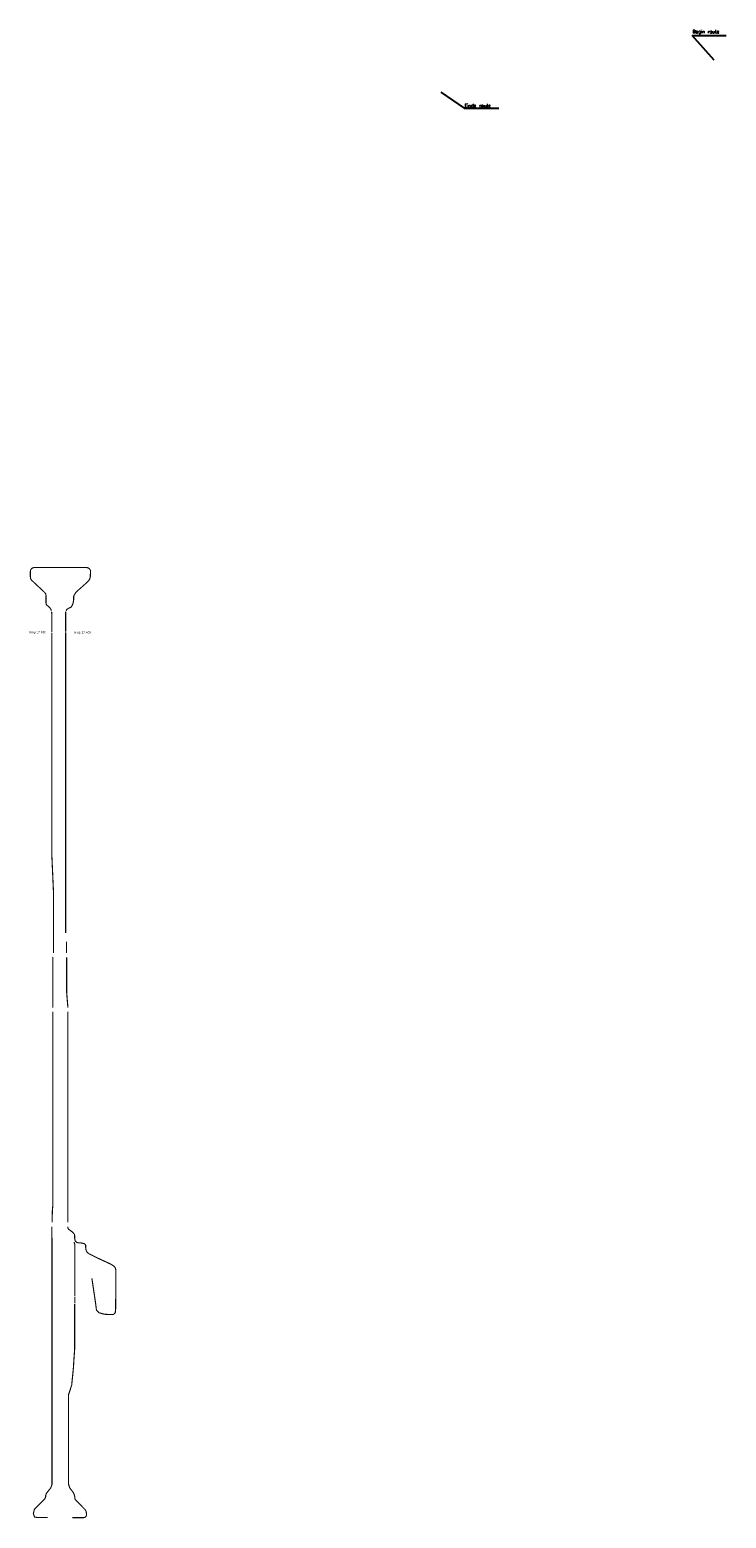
# Model space of a CAD drawing. Header units: metres. Extents: x 361 to 11174, y -6823 to 2529.
# Tile 2 of 2: x 6798 to 11174, y -6823 to 2529. Entities that reach past the tile are written whole.
import ezdxf

# ---------------------------------------------------------------- set-up
doc = ezdxf.new("R2010")
doc.units = ezdxf.units.M
doc.linetypes.add('ACAD_ISO03W100', pattern=[30, 12, -18])
doc.layers.add('Tekenwerk', color=18, linetype='Continuous')
doc.styles.add('SASBO', font='TXT.SHX')
doc.styles.add('style1', font='swiss.ttf')

msp = doc.modelspace()

# ---------------------------------------------------------------- linework, layer by layer
at = {"layer": 'Tekenwerk', "color": 18}
for p, q in [((11099.1, 2338.3), (10959.5, 2493.2)), ((10959.5, 2493.2), (11174.1, 2493.2)), ((9381.5, 2137), (9528.1, 2035.6)), ((9528.1, 2035.6), (9744.4, 2035.6))]:
    msp.add_line(p, q, dxfattribs=at)
at = {"layer": 'Tekenwerk', "color": 1, "const_width": 7, "flags": 128}
for points in [[(6803.9, -865.3), (6802.6, -867.9), (6801.8, -873.7), (6801.8, -908), (6803.3, -918.9), (6805.5, -923.4), (6809.8, -930), (6891.4, -1006.3), (6897.8, -1014.5), (6900.4, -1028.8), (6900.1, -1039.6), (6900.1, -1073.4), (6903.1, -1085.1), (6908.1, -1088.7), (6917.8, -1096.4), (6925.2, -1104.1), (6931.6, -1114.4), (6933.3, -1122.2)], [(7026.6, -1122.2), (7029.8, -1114.5), (7041.3, -1106.1), (7057.2, -1099.3), (7064.8, -1087.1), (7070.9, -1071.9), (7073.9, -1049.8), (7073.9, -1029.3), (7088.4, -1005), (7110.4, -985.2), (7156.5, -944.5), (7170.3, -929.5), (7174, -923.2), (7178.1, -909.7), (7178.9, -889.9), (7178.9, -868.3)]]:
    msp.add_lwpolyline(points, dxfattribs=at)
at = {"layer": 'Tekenwerk', "color": 5, "linetype": 'ACAD_ISO03W100', "ltscale": 0.05, "const_width": 7, "flags": 128}
for points in [[(7179.1, -868), (7177.8, -864.1), (7174.7, -860.7), (7171.3, -856.6), (7164.9, -852.5), (7158.7, -850.7), (7147, -849.6), (6824.5, -849.6), (6817, -852.2), (6812.2, -854.9), (6808.4, -858.8), (6805.6, -861.6), (6803.6, -864.7)], [(6934.4, -1127.1), (6935.5, -1131.8), (6936.6, -1147), (6936.6, -1257.3)], [(7023.6, -1252.7), (7023.6, -1129.3), (7024.6, -1127.1)], [(7188.4, -5316.1), (7210.3, -5463.3), (7217.2, -5515.8), (7232.1, -5531.4), (7265.5, -5541), (7296.2, -5543), (7323.4, -5542.3), (7335, -5532.8), (7337.7, -5507.6), (7339.1, -5265.2), (7334.3, -5246.8), (7322, -5235.9), (7302.3, -5224.3), (7230.1, -5191), (7169.3, -5160.9), (7156.7, -5150), (7150.8, -5134), (7149.2, -5120.6), (7149.3, -5109.2), (7148.2, -5103.2), (7147.1, -5102.5)], [(6937.5, -5201.1), (6937.5, -6610.7), (6929.1, -6633.4), (6914, -6652.1), (6903.7, -6664.8), (6898.3, -6677.5), (6897.7, -6689), (6892.8, -6700.4), (6867.5, -6726.4), (6827, -6766.9), (6820.4, -6795.8), (6828.2, -6815.2), (6847.6, -6818.8), (6873.5, -6818.2), (6909.8, -6818.2)], [(7080.9, -5473.1), (7080.9, -5433.9)], [(7065.6, -6819.4), (7135.6, -6819.4), (7144.7, -6818.2), (7150.7, -6812.2), (7153.8, -6804.3), (7153.8, -6791.6), (7152.6, -6781.4), (7147.1, -6770.5), (7135, -6757.8), (7121.2, -6743.9), (7109.1, -6731.2), (7095.8, -6718), (7089.1, -6711.9), (7081.9, -6702.3), (7080.7, -6689), (7078.3, -6677.5), (7072.8, -6663.6), (7065, -6652.7), (7057.1, -6643.7), (7048.7, -6630.4), (7043.2, -6614.1), (7040.8, -6602.6), (7040.8, -6049.4), (7061.5, -5986), (7072.3, -5876.2), (7077.1, -5798.2)]]:
    msp.add_lwpolyline(points, dxfattribs=at)
at = {"layer": 'Tekenwerk', "color": 1, "const_width": 7}
for points in [[(6936.6, -1260.6), (6936.6, -2655.2), (6946.7, -2883.3), (6946.7, -3270.8)], [(7023.6, -3147.1), (7023.6, -1257)], [(7029.4, -3271.6), (7029.4, -3200.1)], [(6943.1, -3297.4), (6943.1, -3614.3)], [(7037.6, -3614.6), (7030.1, -3522.8), (7030.1, -3298)], [(6943.1, -3641.1), (6943.1, -4833.2), (6942.2, -4865.1), (6939.9, -4890.7), (6938.3, -4963)], [(7036.7, -4964.8), (7036.7, -3640.7)], [(6937.1, -4991.7), (6937.7, -5199.7)], [(7060.2, -5021), (7052.2, -5014.5), (7042.1, -5007.3), (7038.1, -5000.8), (7037.4, -4991)], [(7146.4, -5102.5), (7141.3, -5098.7), (7132.9, -5096), (7121.3, -5093.4), (7108.9, -5092.7), (7099.2, -5092), (7091.8, -5089), (7084.1, -5081.5), (7081, -5071.7), (7079.8, -5060.2), (7079.8, -5046.8), (7078, -5038.1), (7070.3, -5029.6), (7060.3, -5019.9)], [(7081.2, -5428.4), (7081.2, -5234.8), (7081.2, -5103.4), (7078.8, -5096.4), (7076, -5088)], [(7077.1, -5798.9), (7079.8, -5764.8), (7080.4, -5740.4), (7080.4, -5498.2), (7080.4, -5477.9)]]:
    msp.add_lwpolyline(points, dxfattribs=at)

# ---------------------------------------------------------------- texts
at = {"color": 251, "char_height": 14, "width": 102.632, "attachment_point": 1, "style": 'style1'}
for insert in [(6796.3, -1249), (7079.5, -1250.6)]:
    msp.add_mtext('hmp 17.400', dxfattribs=dict(at, insert=insert))
at = {"layer": 'Tekenwerk', "color": 18, "linetype": 'Continuous', "style": 'SASBO'}
for s, p in [('Begin route', (10963.3, 2506.6, 43976.6)), ('Einde route', (9529.2, 2041.8, 43976.6))]:
    msp.add_text(s, height=20.806, dxfattribs=at).set_placement(p)

doc.saveas('drawing.dxf')
